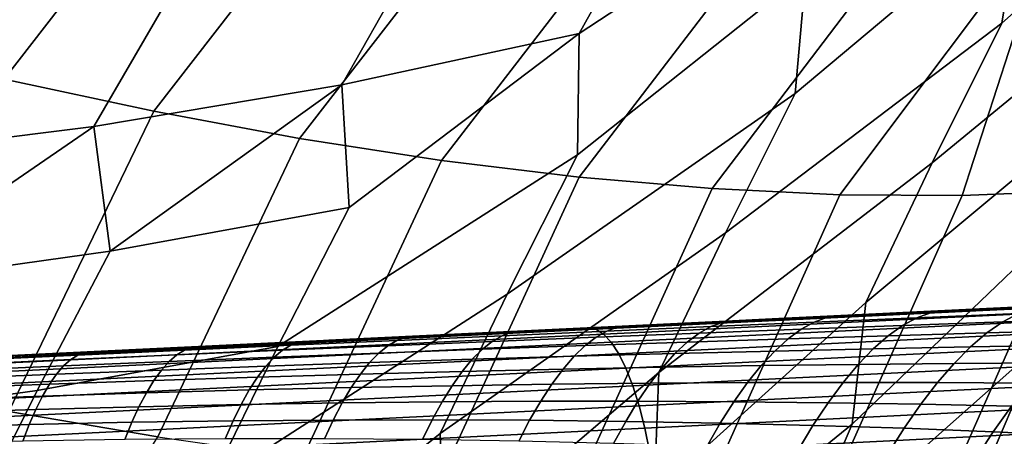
# Model space of a CAD drawing. Header units: metres. Extents: x -167 to 28, y -27 to 27.
# Tile 187 of 256: x -30.52 to -27.41, y 10.31 to 11.63. Entities that reach past the tile are written whole.
import ezdxf

# ---------------------------------------------------------------- set-up
doc = ezdxf.new("R2010")
doc.units = ezdxf.units.M
doc.layers.add('solid_12_065_021_XXX', color=7, linetype='CONTINUOUS')

msp = doc.modelspace()

# ---------------------------------------------------------------- linework, layer by layer
at = {"layer": 'solid_12_065_021_XXX'}
for points in [[(-26.467449, 12.683385, 48.443928), (-26.706755, 12.245497, 48.026711), (-27.415367, 11.615816, 48.711399), (-27.353428, 11.995345, 49.462605)], [(-30.362736, 12.455534, 95.938858), (-30.854414, 12.593875, 95.680206), (-31.546917, 11.690578, 96.057167), (-31.055561, 11.55703, 96.297798)], [(-28.752638, 11.582932, 52.298111), (-28.508242, 12.022697, 52.644825), (-27.861704, 12.550664, 52.233555), (-27.794384, 12.213644, 51.256496)], [(-29.879913, 12.334344, 96.221672), (-30.362736, 12.455534, 95.938858), (-31.055561, 11.55703, 96.297798), (-30.572706, 11.439014, 96.562553)], [(-27.113924, 12.433936, 49.855793), (-27.353428, 11.995345, 49.462605), (-28.069668, 11.393474, 50.120651), (-28.035591, 11.774425, 50.886826)], [(-29.407354, 12.230659, 96.527817), (-29.879913, 12.334344, 96.221672), (-30.572706, 11.439014, 96.562553), (-30.099714, 11.336868, 96.85067)], [(-28.94644, 12.144782, 96.8564), (-29.407354, 12.230659, 96.527817), (-30.099714, 11.336868, 96.85067), (-29.637922, 11.250877, 97.161354)], [(-26.706755, 12.245497, 48.026711), (-26.796127, 11.865692, 47.290966), (-27.635532, 11.173844, 48.336662), (-27.415367, 11.615816, 48.711399)], [(-27.794384, 12.213644, 51.256496), (-28.035591, 11.774425, 50.886826), (-28.758469, 11.198856, 51.517506), (-28.752638, 11.582932, 52.298111)], [(-28.49851, 12.076962, 97.206467), (-28.94644, 12.144782, 96.8564), (-29.637922, 11.250877, 97.161354), (-29.188633, 11.181286, 97.493713)], [(-28.064877, 12.027399, 97.576996), (-28.49851, 12.076962, 97.206467), (-29.188633, 11.181286, 97.493713), (-28.753113, 11.128288, 97.846817)], [(-29.254883, 11.861261, 54.019592), (-28.508242, 12.022697, 52.644825), (-28.752638, 11.582932, 52.298111), (-29.503935, 11.421035, 53.695213)], [(-27.646803, 11.996235, 97.966904), (-28.064877, 12.027399, 97.576996), (-28.753113, 11.128288, 97.846817), (-28.332592, 11.092037, 98.219666)], [(-27.245506, 11.983562, 98.375053), (-27.646803, 11.996235, 97.966904), (-28.332592, 11.092037, 98.219666), (-27.928259, 11.072632, 98.611206)], [(-27.353428, 11.995345, 49.462605), (-27.415367, 11.615816, 48.711399), (-28.290394, 10.951937, 49.768314), (-28.069668, 11.393474, 50.120651)], [(-27.245506, 11.983562, 98.375053), (-27.928259, 11.072632, 98.611206), (-27.541254, 11.070129, 99.02034)], [(-27.245506, 11.983562, 98.375053), (-27.541254, 11.070129, 99.02034), (-27.172668, 11.084536, 99.445908), (-26.86216, 11.989418, 98.800255)], [(-30.033663, 11.729475, 55.379612), (-29.254883, 11.861261, 54.019592), (-29.503935, 11.421035, 53.695213), (-30.288816, 11.288878, 55.0769)], [(-26.796127, 11.865692, 47.290966), (-27.017185, 11.423225, 46.893349), (-27.845871, 10.730705, 47.974174), (-27.635532, 11.173844, 48.336662)], [(-28.035591, 11.774425, 50.886826), (-28.069668, 11.393474, 50.120651), (-28.981188, 10.757697, 51.187038), (-28.758469, 11.198856, 51.517506)], [(-30.843914, 11.627452, 56.723713), (-30.033663, 11.729475, 55.379612), (-30.288816, 11.288878, 55.0769), (-31.106588, 11.186578, 56.44194)], [(-27.415367, 11.615816, 48.711399), (-27.635532, 11.173844, 48.336662), (-28.500956, 10.509792, 49.42791), (-28.290394, 10.951937, 49.768314)], [(-28.752638, 11.582932, 52.298111), (-28.758469, 11.198856, 51.517506), (-29.707312, 10.591297, 52.591591), (-29.481178, 11.03213, 52.900772)], [(-29.503935, 11.421035, 53.695213), (-28.752638, 11.582932, 52.298111), (-29.481178, 11.03213, 52.900772)], [(-30.099714, 11.336868, 96.85067), (-30.572706, 11.439014, 96.562553), (-31.042635, 10.482794, 96.984108), (-30.558502, 10.386298, 97.272926)], [(-30.288816, 11.288878, 55.0769), (-29.503935, 11.421035, 53.695213), (-30.237175, 10.893438, 54.269257)], [(-29.503935, 11.421035, 53.695213), (-29.481178, 11.03213, 52.900772), (-30.237175, 10.893438, 54.269257)], [(-27.017185, 11.423225, 46.893349), (-27.22876, 10.978962, 46.508289), (-27.889326, 10.345628, 47.254658), (-27.845871, 10.730705, 47.974174)], [(-28.069668, 11.393474, 50.120651), (-28.290394, 10.951937, 49.768314), (-29.19342, 10.316422, 50.868179), (-28.981188, 10.757697, 51.187038)], [(-29.637922, 11.250877, 97.161354), (-30.099714, 11.336868, 96.85067), (-30.558502, 10.386298, 97.272926), (-30.086414, 10.305395, 97.585487)], [(-31.106588, 11.186578, 56.44194), (-30.288816, 11.288878, 55.0769), (-31.025814, 10.7829, 55.621796)], [(-30.288816, 11.288878, 55.0769), (-30.237175, 10.893438, 54.269257), (-31.025814, 10.7829, 55.621796)], [(-29.188633, 11.181286, 97.493713), (-29.637922, 11.250877, 97.161354), (-30.086414, 10.305395, 97.585487), (-29.627743, 10.240322, 97.920891)], [(-26.650175, 11.254337, 45.03157), (-26.748589, 10.862606, 44.345448), (-27.49189, 10.144551, 45.438084), (-27.299994, 10.591423, 45.805233)], [(-28.758469, 11.198856, 51.517506), (-28.981188, 10.757697, 51.187038), (-29.922642, 10.150769, 52.29369), (-29.707312, 10.591297, 52.591591)], [(-28.753113, 11.128288, 97.846817), (-29.188633, 11.181286, 97.493713), (-29.627743, 10.240322, 97.920891), (-29.183826, 10.191267, 98.27816)], [(-27.635532, 11.173844, 48.336662), (-27.845871, 10.730705, 47.974174), (-28.516071, 10.125435, 48.692455), (-28.500956, 10.509792, 49.42791)], [(-28.332592, 11.092037, 98.219666), (-28.753113, 11.128288, 97.846817), (-29.183826, 10.191267, 98.27816), (-28.755957, 10.158375, 98.656258)], [(-26.823545, 11.115809, 99.886703), (-27.172668, 11.084536, 99.445908), (-27.580822, 10.157386, 99.90419), (-27.229071, 10.189623, 100.354012)], [(-27.928259, 11.072632, 98.611206), (-28.332592, 11.092037, 98.219666), (-28.755957, 10.158375, 98.656258), (-28.345377, 10.141739, 99.05407)], [(-27.541254, 11.070129, 99.02034), (-27.928259, 11.072632, 98.611206), (-28.345377, 10.141739, 99.05407), (-27.953285, 10.141409, 99.470451)], [(-27.172668, 11.084536, 99.445908), (-27.541254, 11.070129, 99.02034), (-27.953285, 10.141409, 99.470451), (-27.580822, 10.157386, 99.90419)], [(-30.237175, 10.893438, 54.269257), (-29.481178, 11.03213, 52.900772), (-29.707312, 10.591297, 52.591591), (-30.468122, 10.452882, 53.980732)], [(-27.22876, 10.978962, 46.508289), (-27.299994, 10.591423, 45.805233), (-28.079033, 9.901143, 46.908989), (-27.889326, 10.345628, 47.254658)], [(-28.290394, 10.951937, 49.768314), (-28.500956, 10.509792, 49.42791), (-29.179682, 9.931036, 50.117371), (-29.19342, 10.316422, 50.868179)], [(-22.247215, 10.957797, 155.186935), (-22.198256, 10.96553, 155.079895), (-26.004704, 10.782078, 156.128693), (-28.700253, 10.646637, 156.963043)], [(-28.700253, 10.646637, 156.963043), (-28.675856, 10.631326, 157.049301), (-22.22307, 10.942966, 155.271851), (-22.247215, 10.957797, 155.186935)], [(-28.675856, 10.631326, 157.049301), (-28.651646, 10.60529, 157.132996), (-22.199097, 10.917734, 155.354324), (-22.22307, 10.942966, 155.271851)], [(-28.651646, 10.60529, 157.132996), (-28.627974, 10.568913, 157.212921), (-22.175636, 10.882461, 155.433197), (-22.199097, 10.917734, 155.354324)], [(-31.025814, 10.7829, 55.621796), (-30.237175, 10.893438, 54.269257), (-30.468122, 10.452882, 53.980732), (-31.262953, 10.342575, 55.353241)], [(-28.627974, 10.568913, 157.212921), (-28.60519, 10.522729, 157.287872), (-22.153025, 10.837649, 155.507309), (-22.175636, 10.882461, 155.433197)], [(-26.748589, 10.862606, 44.345448), (-26.944084, 10.413088, 43.956417), (-27.554729, 9.751255, 44.764282), (-27.49189, 10.144551, 45.438084)], [(-28.60519, 10.522729, 157.287872), (-28.58363, 10.467418, 157.35675), (-22.131584, 10.783937, 155.575638), (-22.153025, 10.837649, 155.507309)], [(-28.700253, 10.646637, 156.963043), (-26.004704, 10.782078, 156.128693), (-28.66161, 10.654028, 156.858704)], [(-28.352163, 10.669026, 153.377945), (-28.634048, 10.65544, 153.470566), (-28.66161, 10.654028, 156.858704), (-26.004704, 10.782078, 156.128693)], [(-28.58363, 10.467418, 157.35675), (-28.56361, 10.40379, 157.418564), (-22.111616, 10.722089, 155.637192), (-22.131584, 10.783937, 155.575638)], [(-28.079021, 10.682191, 153.285782), (-28.352163, 10.669026, 153.377945), (-26.004704, 10.782078, 156.128693)], [(-27.908867, 10.690392, 153.227112), (-28.079021, 10.682191, 153.285782), (-26.004704, 10.782078, 156.128693)], [(-27.728506, 10.699085, 153.163818), (-27.908867, 10.690392, 153.227112), (-26.004704, 10.782078, 156.128693)], [(-27.58317, 10.706075, 153.104141), (-27.728506, 10.699085, 153.163818), (-26.004704, 10.782078, 156.128693), (-27.395117, 10.715154, 153.043274)], [(-28.981188, 10.757697, 51.187038), (-29.19342, 10.316422, 50.868179), (-29.87958, 9.762603, 51.52816), (-29.922642, 10.150769, 52.29369)], [(-27.845871, 10.730705, 47.974174), (-27.889326, 10.345628, 47.254658), (-28.704985, 9.683081, 48.367813), (-28.516071, 10.125435, 48.692455)], [(-28.56361, 10.40379, 157.418564), (-28.545425, 10.332785, 157.472397), (-22.09341, 10.652987, 155.691116), (-22.111616, 10.722089, 155.637192)], [(-27.315477, 10.713261, 152.862366), (-27.58317, 10.706075, 153.104141), (-27.395117, 10.715154, 153.043274), (-27.257544, 10.721719, 152.975571)], [(-27.970121, 10.683341, 153.129257), (-28.079021, 10.682191, 153.285782), (-27.908867, 10.690392, 153.227112)], [(-27.970121, 10.683341, 153.129257), (-27.641661, 10.698414, 152.998398), (-27.68495, 10.682802, 152.887665), (-28.009527, 10.669093, 153.023941)], [(-27.970121, 10.683341, 153.129257), (-27.908867, 10.690392, 153.227112), (-27.641661, 10.698414, 152.998398)], [(-27.641661, 10.698414, 152.998398), (-27.908867, 10.690392, 153.227112), (-27.728506, 10.699085, 153.163818), (-27.58317, 10.706075, 153.104141)], [(-27.68495, 10.682802, 152.887665), (-27.363062, 10.69616, 152.745972), (-27.412249, 10.669927, 152.631973), (-27.729658, 10.658516, 152.779068)], [(-27.641661, 10.698414, 152.998398), (-27.315477, 10.713261, 152.862366), (-27.363062, 10.69616, 152.745972), (-27.68495, 10.682802, 152.887665)], [(-27.58317, 10.706075, 153.104141), (-27.315477, 10.713261, 152.862366), (-27.641661, 10.698414, 152.998398)], [(-27.363062, 10.69616, 152.745972), (-27.044086, 10.709152, 152.59874), (-27.098179, 10.680827, 152.479156), (-27.412249, 10.669927, 152.631973)], [(-28.63308, 10.652582, 153.376419), (-28.300661, 10.668058, 153.255173), (-28.336584, 10.655049, 153.155029), (-28.665905, 10.640685, 153.281113)], [(-28.63308, 10.652582, 153.376419), (-28.634048, 10.65544, 153.470566), (-28.352163, 10.669026, 153.377945)], [(-28.63308, 10.652582, 153.376419), (-28.352163, 10.669026, 153.377945), (-28.300661, 10.668058, 153.255173)], [(-28.336584, 10.655049, 153.155029), (-28.009527, 10.669093, 153.023941), (-28.050177, 10.646606, 152.920563), (-28.373575, 10.634211, 153.05661)], [(-28.300661, 10.668058, 153.255173), (-28.352163, 10.669026, 153.377945), (-28.079021, 10.682191, 153.285782)], [(-28.300661, 10.668058, 153.255173), (-27.970121, 10.683341, 153.129257), (-28.009527, 10.669093, 153.023941), (-28.336584, 10.655049, 153.155029)], [(-28.300661, 10.668058, 153.255173), (-28.079021, 10.682191, 153.285782), (-27.970121, 10.683341, 153.129257)], [(-28.050177, 10.646606, 152.920563), (-27.729658, 10.658516, 152.779068), (-27.775537, 10.625694, 152.673248), (-28.091839, 10.61601, 152.819702)], [(-28.009527, 10.669093, 153.023941), (-27.68495, 10.682802, 152.887665), (-27.729658, 10.658516, 152.779068), (-28.050177, 10.646606, 152.920563)], [(-27.729658, 10.658516, 152.779068), (-27.412249, 10.669927, 152.631973), (-27.462761, 10.634709, 152.521011), (-27.775537, 10.625694, 152.673248)], [(-27.412249, 10.669927, 152.631973), (-27.098179, 10.680827, 152.479156), (-27.153751, 10.64305, 152.362915), (-27.462761, 10.634709, 152.521011)], [(-28.700253, 10.646637, 156.963043), (-28.66161, 10.654028, 156.858704), (-34.904724, 10.353139, 158.56723), (-35.155415, 10.335357, 158.731781)], [(-35.155415, 10.335357, 158.731781), (-35.130718, 10.319556, 158.819321), (-28.675856, 10.631326, 157.049301), (-28.700253, 10.646637, 156.963043)], [(-35.130718, 10.319556, 158.819321), (-35.106224, 10.292713, 158.90419), (-28.651646, 10.60529, 157.132996), (-28.675856, 10.631326, 157.049301)], [(-34.404488, 10.377332, 155.102585), (-34.886459, 10.354103, 155.233856), (-34.904724, 10.353139, 158.56723), (-28.66161, 10.654028, 156.858704)], [(-33.942814, 10.399582, 154.976379), (-34.404488, 10.377332, 155.102585), (-28.66161, 10.654028, 156.858704)], [(-33.489166, 10.421446, 154.851379), (-33.942814, 10.399582, 154.976379), (-28.66161, 10.654028, 156.858704)], [(-33.035477, 10.443312, 154.725113), (-33.489166, 10.421446, 154.851379), (-28.66161, 10.654028, 156.858704)], [(-32.580223, 10.465253, 154.598068), (-33.035477, 10.443312, 154.725113), (-28.66161, 10.654028, 156.858704)], [(-32.124462, 10.487218, 154.473236), (-32.580223, 10.465253, 154.598068), (-28.66161, 10.654028, 156.858704)], [(-31.668543, 10.509192, 154.354492), (-32.124462, 10.487218, 154.473236), (-28.66161, 10.654028, 156.858704)], [(-31.381771, 10.523012, 154.277588), (-31.668543, 10.509192, 154.354492), (-28.66161, 10.654028, 156.858704)], [(-31.339886, 10.523755, 154.212402), (-31.381771, 10.523012, 154.277588), (-28.66161, 10.654028, 156.858704), (-31.090378, 10.537056, 154.197906)], [(-30.99828, 10.540231, 154.118195), (-31.090378, 10.537056, 154.197906), (-28.66161, 10.654028, 156.858704), (-30.794365, 10.551322, 154.115463)], [(-30.65736, 10.556615, 154.021591), (-30.794365, 10.551322, 154.115463), (-28.66161, 10.654028, 156.858704), (-30.493731, 10.565811, 154.030243)], [(-30.317226, 10.572906, 153.922348), (-30.493731, 10.565811, 154.030243), (-28.66161, 10.654028, 156.858704), (-30.186676, 10.58061, 153.941849)], [(-29.978001, 10.589096, 153.82019), (-30.186676, 10.58061, 153.941849), (-28.66161, 10.654028, 156.858704), (-29.868114, 10.595963, 153.84906)], [(-29.639824, 10.605173, 153.714828), (-29.868114, 10.595963, 153.84906), (-28.66161, 10.654028, 156.858704), (-29.545599, 10.611507, 153.753662)], [(-29.228134, 10.626808, 153.657791), (-29.545599, 10.611507, 153.753662), (-28.66161, 10.654028, 156.858704)], [(-29.302835, 10.621123, 153.605942), (-29.545599, 10.611507, 153.753662), (-29.228134, 10.626808, 153.657791)], [(-29.330547, 10.611067, 153.519211), (-28.997293, 10.626019, 153.40242), (-29.02812, 10.608011, 153.312973), (-29.358831, 10.594235, 153.433701)], [(-29.302835, 10.621123, 153.605942), (-28.967199, 10.636932, 153.49324), (-28.997293, 10.626019, 153.40242), (-29.330547, 10.611067, 153.519211)], [(-29.302835, 10.621123, 153.605942), (-29.228134, 10.626808, 153.657791), (-28.924637, 10.641436, 153.563538), (-28.967199, 10.636932, 153.49324)], [(-28.924637, 10.641436, 153.563538), (-29.228134, 10.626808, 153.657791), (-28.66161, 10.654028, 156.858704)], [(-28.997293, 10.626019, 153.40242), (-28.665905, 10.640685, 153.281113), (-28.699629, 10.621341, 153.187347), (-29.02812, 10.608011, 153.312973)], [(-28.967199, 10.636932, 153.49324), (-28.63308, 10.652582, 153.376419), (-28.665905, 10.640685, 153.281113), (-28.997293, 10.626019, 153.40242)], [(-28.63308, 10.652582, 153.376419), (-28.967199, 10.636932, 153.49324), (-28.924637, 10.641436, 153.563538), (-28.634048, 10.65544, 153.470566)], [(-28.634048, 10.65544, 153.470566), (-28.924637, 10.641436, 153.563538), (-28.66161, 10.654028, 156.858704)], [(-28.699629, 10.621341, 153.187347), (-28.373575, 10.634211, 153.05661), (-28.411427, 10.605662, 152.960464), (-28.73406, 10.59466, 153.095657)], [(-28.665905, 10.640685, 153.281113), (-28.336584, 10.655049, 153.155029), (-28.373575, 10.634211, 153.05661), (-28.699629, 10.621341, 153.187347)], [(-28.545425, 10.332785, 157.472397), (-28.529341, 10.255445, 157.517441), (-22.077223, 10.577615, 155.736618), (-22.09341, 10.652987, 155.691116)], [(-28.373575, 10.634211, 153.05661), (-28.050177, 10.646606, 152.920563), (-28.091839, 10.61601, 152.819702), (-28.411427, 10.605662, 152.960464)], [(-27.775537, 10.625694, 152.673248), (-27.462761, 10.634709, 152.521011), (-27.514309, 10.590711, 152.413727), (-27.822323, 10.584524, 152.570801)], [(-27.462761, 10.634709, 152.521011), (-27.153751, 10.64305, 152.362915), (-27.210487, 10.596037, 152.250656), (-27.514309, 10.590711, 152.413727)], [(-35.106224, 10.292713, 158.90419), (-35.082298, 10.255234, 158.985092), (-28.627974, 10.568913, 157.212921), (-28.651646, 10.60529, 157.132996)], [(-30.001926, 10.580369, 153.74025), (-29.665485, 10.595845, 153.631729), (-29.691566, 10.580027, 153.549744), (-30.026119, 10.565398, 153.661331)], [(-29.978001, 10.589096, 153.82019), (-29.639824, 10.605173, 153.714828), (-29.665485, 10.595845, 153.631729), (-30.001926, 10.580369, 153.74025)], [(-29.978001, 10.589096, 153.82019), (-29.868114, 10.595963, 153.84906), (-29.639824, 10.605173, 153.714828)], [(-29.665485, 10.595845, 153.631729), (-29.330547, 10.611067, 153.519211), (-29.358831, 10.594235, 153.433701), (-29.691566, 10.580027, 153.549744)], [(-29.639824, 10.605173, 153.714828), (-29.302835, 10.621123, 153.605942), (-29.330547, 10.611067, 153.519211), (-29.665485, 10.595845, 153.631729)], [(-29.639824, 10.605173, 153.714828), (-29.545599, 10.611507, 153.753662), (-29.302835, 10.621123, 153.605942)], [(-29.358831, 10.594235, 153.433701), (-29.02812, 10.608011, 153.312973), (-29.059507, 10.583011, 153.225433), (-29.387533, 10.570724, 153.349945)], [(-29.02812, 10.608011, 153.312973), (-28.699629, 10.621341, 153.187347), (-28.73406, 10.59466, 153.095657), (-29.059507, 10.583011, 153.225433)], [(-28.73406, 10.59466, 153.095657), (-28.411427, 10.605662, 152.960464), (-28.449923, 10.569566, 152.867172), (-28.769003, 10.560793, 153.006592)], [(-28.411427, 10.605662, 152.960464), (-28.091839, 10.61601, 152.819702), (-28.134277, 10.577476, 152.721924), (-28.449923, 10.569566, 152.867172)], [(-28.091839, 10.61601, 152.819702), (-27.775537, 10.625694, 152.673248), (-27.822323, 10.584524, 152.570801), (-28.134277, 10.577476, 152.721924)], [(-27.514309, 10.590711, 152.413727), (-27.210487, 10.596037, 152.250656), (-27.268061, 10.540053, 152.143051), (-27.566601, 10.538178, 152.310715)], [(-35.082298, 10.255234, 158.985092), (-35.059303, 10.207685, 159.060822), (-28.60519, 10.522729, 157.287872), (-28.627974, 10.568913, 157.212921)], [(-30.67868, 10.5487, 153.946396), (-30.33971, 10.564651, 153.845062), (-30.362318, 10.55036, 153.768692), (-30.699982, 10.534919, 153.87204)], [(-30.468122, 10.452882, 53.980732), (-29.707312, 10.591297, 52.591591), (-29.922642, 10.150769, 52.29369), (-30.687963, 10.012982, 53.703152)], [(-30.65736, 10.556615, 154.021591), (-30.317226, 10.572906, 153.922348), (-30.33971, 10.564651, 153.845062), (-30.67868, 10.5487, 153.946396)], [(-30.65736, 10.556615, 154.021591), (-30.493731, 10.565811, 154.030243), (-30.317226, 10.572906, 153.922348)], [(-30.362318, 10.55036, 153.768692), (-30.026119, 10.565398, 153.661331), (-30.050449, 10.54427, 153.583862), (-30.384922, 10.530115, 153.693665)], [(-30.33971, 10.564651, 153.845062), (-30.001926, 10.580369, 153.74025), (-30.026119, 10.565398, 153.661331), (-30.362318, 10.55036, 153.768692)], [(-30.317226, 10.572906, 153.922348), (-29.978001, 10.589096, 153.82019), (-30.001926, 10.580369, 153.74025), (-30.33971, 10.564651, 153.845062)], [(-30.317226, 10.572906, 153.922348), (-30.186676, 10.58061, 153.941849), (-29.978001, 10.589096, 153.82019)], [(-30.026119, 10.565398, 153.661331), (-29.691566, 10.580027, 153.549744), (-29.71792, 10.557807, 153.46936), (-30.050449, 10.54427, 153.583862)], [(-29.71792, 10.557807, 153.46936), (-29.387533, 10.570724, 153.349945), (-29.416485, 10.540666, 153.268387), (-29.744396, 10.529313, 153.391006)], [(-29.691566, 10.580027, 153.549744), (-29.358831, 10.594235, 153.433701), (-29.387533, 10.570724, 153.349945), (-29.71792, 10.557807, 153.46936)], [(-29.387533, 10.570724, 153.349945), (-29.059507, 10.583011, 153.225433), (-29.091274, 10.55116, 153.140289), (-29.416485, 10.540666, 153.268387)], [(-29.059507, 10.583011, 153.225433), (-28.73406, 10.59466, 153.095657), (-28.769003, 10.560793, 153.006592), (-29.091274, 10.55116, 153.140289)], [(-28.769003, 10.560793, 153.006592), (-28.449923, 10.569566, 152.867172), (-28.488844, 10.526127, 152.777237), (-28.80426, 10.519934, 152.920609)], [(-28.529341, 10.255445, 157.517441), (-28.44964, 10.176183, 157.534897), (-25.710714, 10.313756, 156.780609), (-22.077223, 10.577615, 155.736618)], [(-28.449923, 10.569566, 152.867172), (-28.134277, 10.577476, 152.721924), (-28.177252, 10.531225, 152.627808), (-28.488844, 10.526127, 152.777237)], [(-28.134277, 10.577476, 152.721924), (-27.822323, 10.584524, 152.570801), (-27.869751, 10.535239, 152.472305), (-28.177252, 10.531225, 152.627808)], [(-27.299994, 10.591423, 45.805233), (-27.49189, 10.144551, 45.438084), (-28.114588, 9.51196, 46.218388), (-28.079033, 9.901143, 46.908989)], [(-27.822323, 10.584524, 152.570801), (-27.514309, 10.590711, 152.413727), (-27.566601, 10.538178, 152.310715), (-27.869751, 10.535239, 152.472305)], [(-30.699982, 10.534919, 153.87204), (-30.362318, 10.55036, 153.768692), (-30.384922, 10.530115, 153.693665), (-30.721146, 10.515347, 153.79895)], [(-30.384922, 10.530115, 153.693665), (-30.050449, 10.54427, 153.583862), (-30.074774, 10.517103, 153.508316), (-30.407396, 10.504033, 153.620438)], [(-30.050449, 10.54427, 153.583862), (-29.71792, 10.557807, 153.46936), (-29.744396, 10.529313, 153.391006), (-30.074774, 10.517103, 153.508316)], [(-29.744396, 10.529313, 153.391006), (-29.416485, 10.540666, 153.268387), (-29.445522, 10.504232, 153.189499), (-29.770847, 10.494708, 153.315155)], [(-29.416485, 10.540666, 153.268387), (-29.091274, 10.55116, 153.140289), (-29.123243, 10.512639, 153.058014), (-29.445522, 10.504232, 153.189499)], [(-29.091274, 10.55116, 153.140289), (-28.769003, 10.560793, 153.006592), (-28.80426, 10.519934, 152.920609), (-29.123243, 10.512639, 153.058014)], [(-28.177252, 10.531225, 152.627808), (-27.869751, 10.535239, 152.472305), (-27.917549, 10.478121, 152.378326), (-28.220514, 10.477521, 152.537857)], [(-27.869751, 10.535239, 152.472305), (-27.566601, 10.538178, 152.310715), (-27.619339, 10.477414, 152.212585), (-27.917549, 10.478121, 152.378326)], [(-27.566601, 10.538178, 152.310715), (-27.268061, 10.540053, 152.143051), (-27.326147, 10.475421, 152.040695), (-27.619339, 10.477414, 152.212585)], [(-35.059303, 10.207685, 159.060822), (-35.03759, 10.15079, 159.130203), (-28.58363, 10.467418, 157.35675), (-28.60519, 10.522729, 157.287872)], [(-30.742048, 10.490098, 153.727539), (-30.407396, 10.504033, 153.620438), (-30.429613, 10.472261, 153.549408), (-30.762573, 10.459314, 153.658234)], [(-30.721146, 10.515347, 153.79895), (-30.384922, 10.530115, 153.693665), (-30.407396, 10.504033, 153.620438), (-30.742048, 10.490098, 153.727539)], [(-30.407396, 10.504033, 153.620438), (-30.074774, 10.517103, 153.508316), (-30.098957, 10.484055, 153.435089), (-30.429613, 10.472261, 153.549408)], [(-30.074774, 10.517103, 153.508316), (-29.744396, 10.529313, 153.391006), (-29.770847, 10.494708, 153.315155), (-30.098957, 10.484055, 153.435089)], [(-29.770847, 10.494708, 153.315155), (-29.445522, 10.504232, 153.189499), (-29.474483, 10.461632, 153.113739), (-29.797119, 10.454186, 153.242218)], [(-29.445522, 10.504232, 153.189499), (-29.123243, 10.512639, 153.058014), (-29.15523, 10.467669, 152.979095), (-29.474483, 10.461632, 153.113739)], [(-28.500956, 10.509792, 49.42791), (-28.516071, 10.125435, 48.692455), (-29.36919, 9.490558, 49.813255), (-29.179682, 9.931036, 50.117371)], [(-29.123243, 10.512639, 153.058014), (-28.80426, 10.519934, 152.920609), (-28.83963, 10.472315, 152.838242), (-29.15523, 10.467669, 152.979095)], [(-28.80426, 10.519934, 152.920609), (-28.488844, 10.526127, 152.777237), (-28.527967, 10.475593, 152.691177), (-28.83963, 10.472315, 152.838242)], [(-28.488844, 10.526127, 152.777237), (-28.177252, 10.531225, 152.627808), (-28.220514, 10.477521, 152.537857), (-28.527967, 10.475593, 152.691177)], [(-30.762573, 10.459314, 153.658234), (-30.429613, 10.472261, 153.549408), (-30.451443, 10.434981, 153.480988), (-30.782606, 10.423172, 153.591415)], [(-30.429613, 10.472261, 153.549408), (-30.098957, 10.484055, 153.435089), (-30.12286, 10.445311, 153.364624), (-30.451443, 10.434981, 153.480988)], [(-30.098957, 10.484055, 153.435089), (-29.770847, 10.494708, 153.315155), (-29.797119, 10.454186, 153.242218), (-30.12286, 10.445311, 153.364624)], [(-29.15523, 10.467669, 152.979095), (-28.83963, 10.472315, 152.838242), (-28.87491, 10.418208, 152.759949), (-29.187052, 10.416505, 152.903961)], [(-28.83963, 10.472315, 152.838242), (-28.527967, 10.475593, 152.691177), (-28.567072, 10.418252, 152.609482), (-28.87491, 10.418208, 152.759949)], [(-28.527967, 10.475593, 152.691177), (-28.220514, 10.477521, 152.537857), (-28.263823, 10.416669, 152.452621), (-28.567072, 10.418252, 152.609482)], [(-28.220514, 10.477521, 152.537857), (-27.917549, 10.478121, 152.378326), (-27.965446, 10.413495, 152.289383), (-28.263823, 10.416669, 152.452621)], [(-27.917549, 10.478121, 152.378326), (-27.619339, 10.477414, 152.212585), (-27.672222, 10.408762, 152.119873), (-27.965446, 10.413495, 152.289383)], [(-27.619339, 10.477414, 152.212585), (-27.326147, 10.475421, 152.040695), (-27.384413, 10.402505, 151.944168), (-27.672222, 10.408762, 152.119873)], [(-35.03759, 10.15079, 159.130203), (-35.01749, 10.085409, 159.1922), (-28.56361, 10.40379, 157.418564), (-28.58363, 10.467418, 157.35675)], [(-31.262953, 10.342575, 55.353241), (-30.468122, 10.452882, 53.980732), (-30.687963, 10.012982, 53.703152), (-31.488693, 9.903187, 55.095291)], [(-30.451443, 10.434981, 153.480988), (-30.12286, 10.445311, 153.364624), (-30.146347, 10.401093, 153.297302), (-30.472765, 10.392405, 153.415558)], [(-30.12286, 10.445311, 153.364624), (-29.797119, 10.454186, 153.242218), (-29.823063, 10.407982, 153.172623), (-30.146347, 10.401093, 153.297302)], [(-29.797119, 10.454186, 153.242218), (-29.474483, 10.461632, 153.113739), (-29.503199, 10.413107, 153.041519), (-29.823063, 10.407982, 153.172623)], [(-29.474483, 10.461632, 153.113739), (-29.15523, 10.467669, 152.979095), (-29.187052, 10.416505, 152.903961), (-29.503199, 10.413107, 153.041519)], [(-30.782606, 10.423172, 153.591415), (-30.451443, 10.434981, 153.480988), (-30.472765, 10.392405, 153.415558), (-30.802029, 10.381876, 153.527451)], [(-30.146347, 10.401093, 153.297302), (-29.823063, 10.407982, 153.172623), (-29.848532, 10.356355, 153.106766), (-30.169285, 10.351652, 153.233521)], [(-29.823063, 10.407982, 153.172623), (-29.503199, 10.413107, 153.041519), (-29.531507, 10.358932, 152.973282), (-29.848532, 10.356355, 153.106766)], [(-29.503199, 10.413107, 153.041519), (-29.187052, 10.416505, 152.903961), (-29.218529, 10.359438, 152.833069), (-29.531507, 10.358932, 152.973282)], [(-29.187052, 10.416505, 152.903961), (-28.87491, 10.418208, 152.759949), (-28.909901, 10.357921, 152.686157), (-29.218529, 10.359438, 152.833069)], [(-28.87491, 10.418208, 152.759949), (-28.567072, 10.418252, 152.609482), (-28.605934, 10.35443, 152.532639), (-28.909901, 10.357921, 152.686157)], [(-28.567072, 10.418252, 152.609482), (-28.263823, 10.416669, 152.452621), (-28.306927, 10.349015, 152.372559), (-28.605934, 10.35443, 152.532639)], [(-28.263823, 10.416669, 152.452621), (-27.965446, 10.413495, 152.289383), (-28.01317, 10.341728, 152.206009), (-28.306927, 10.349015, 152.372559)], [(-27.965446, 10.413495, 152.289383), (-27.672222, 10.408762, 152.119873), (-27.724949, 10.332615, 152.033127), (-28.01317, 10.341728, 152.206009)], [(-26.944084, 10.413088, 43.956417), (-27.033537, 10.013972, 43.299885), (-27.729382, 9.301495, 44.422371), (-27.554729, 9.751255, 44.764282)], [(-27.672222, 10.408762, 152.119873), (-27.384413, 10.402505, 151.944168), (-27.442528, 10.321723, 151.854019), (-27.724949, 10.332615, 152.033127)], [(-35.01749, 10.085409, 159.1922), (-34.999302, 10.012533, 159.24588), (-28.545425, 10.332785, 157.472397), (-28.56361, 10.40379, 157.418564)], [(-30.086414, 10.305395, 97.585487), (-30.558502, 10.386298, 97.272926), (-30.969252, 9.421216, 97.667107), (-30.669006, 9.372911, 97.859383)], [(-30.802029, 10.381876, 153.527451), (-30.472765, 10.392405, 153.415558), (-30.493454, 10.344773, 153.3535), (-30.82073, 10.335663, 153.466736)], [(-30.472765, 10.392405, 153.415558), (-30.146347, 10.401093, 153.297302), (-30.169285, 10.351652, 153.233521), (-30.493454, 10.344773, 153.3535)], [(-27.384413, 10.402505, 151.944168), (-27.102278, 10.394756, 151.76236), (-27.166166, 10.309098, 151.668854), (-27.442528, 10.321723, 151.854019)], [(-30.493454, 10.344773, 153.3535), (-30.169285, 10.351652, 153.233521), (-30.19154, 10.297272, 153.17363), (-30.513395, 10.29236, 153.295166)], [(-30.169285, 10.351652, 153.233521), (-29.848532, 10.356355, 153.106766), (-29.873381, 10.299602, 153.045029), (-30.19154, 10.297272, 153.17363)], [(-29.848532, 10.356355, 153.106766), (-29.531507, 10.358932, 152.973282), (-29.559248, 10.299419, 152.909393), (-29.873381, 10.299602, 153.045029)], [(-29.531507, 10.358932, 152.973282), (-29.218529, 10.359438, 152.833069), (-29.249481, 10.296795, 152.7668), (-29.559248, 10.299419, 152.909393)], [(-29.218529, 10.359438, 152.833069), (-28.909901, 10.357921, 152.686157), (-28.944401, 10.291796, 152.61731), (-29.249481, 10.296795, 152.7668)], [(-28.909901, 10.357921, 152.686157), (-28.605934, 10.35443, 152.532639), (-28.644333, 10.284491, 152.46106), (-28.944401, 10.291796, 152.61731)], [(-27.889326, 10.345628, 47.254658), (-28.079033, 9.901143, 46.908989), (-28.712629, 9.296295, 47.660942), (-28.704985, 9.683081, 48.367813)], [(-28.605934, 10.35443, 152.532639), (-28.306927, 10.349015, 152.372559), (-28.349583, 10.274946, 152.298126), (-28.644333, 10.284491, 152.46106)], [(-28.306927, 10.349015, 152.372559), (-28.01317, 10.341728, 152.206009), (-28.06045, 10.263229, 152.128662), (-28.349583, 10.274946, 152.298126)], [(-34.999302, 10.012533, 159.24588), (-34.983303, 9.933267, 159.290421), (-28.529341, 10.255445, 157.517441), (-28.545425, 10.332785, 157.472397)], [(-30.82073, 10.335663, 153.466736), (-30.493454, 10.344773, 153.3535), (-30.513395, 10.29236, 153.295166), (-30.838606, 10.284794, 153.409592)], [(-29.19342, 10.316422, 50.868179), (-29.179682, 9.931036, 50.117371), (-30.071054, 9.323747, 51.244026), (-29.87958, 9.762603, 51.52816)], [(-28.01317, 10.341728, 152.206009), (-27.724949, 10.332615, 152.033127), (-27.777218, 10.249404, 151.95282), (-28.06045, 10.263229, 152.128662)], [(-27.724949, 10.332615, 152.033127), (-27.442528, 10.321723, 151.854019), (-27.50016, 10.233534, 151.770767), (-27.777218, 10.249404, 151.95282)], [(-27.442528, 10.321723, 151.854019), (-27.166166, 10.309098, 151.668854), (-27.229528, 10.215676, 151.582687), (-27.50016, 10.233534, 151.770767)], [(-25.710714, 10.313756, 156.780609), (-28.44964, 10.176183, 157.534897), (-28.424595, 9.143565, 157.917969), (-21.969212, 9.492973, 156.149994)]]:
    msp.add_3dface(points, dxfattribs=at)

doc.saveas('drawing.dxf')
